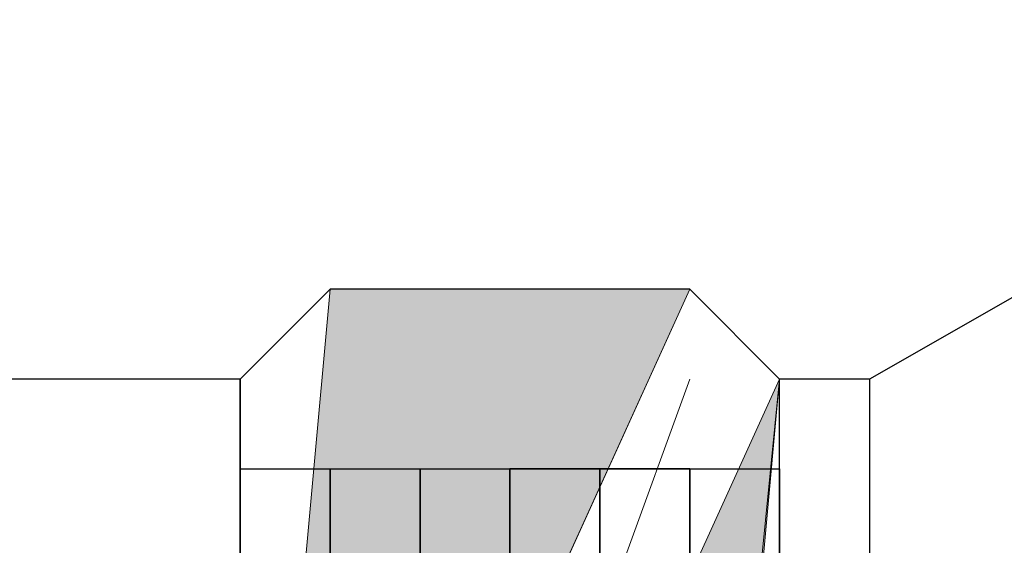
# Model space of a CAD drawing. Header units: millimetres. Extents: x 0 to 420, y 0 to 297.
# Tile 29 of 100: x 66.91 to 67.374, y 194.782 to 195.03. Entities that reach past the tile are written whole.
import ezdxf

# ---------------------------------------------------------------- set-up
doc = ezdxf.new("R2010")
doc.units = ezdxf.units.MM
doc.layers.add('FILL_FFFFFF', color=7, linetype='Continuous', true_color=0xffffff)
doc.layers.add('LINE_FFFFFF', color=7, linetype='Continuous', true_color=0xffffff)
doc.layers.add('LINE_000000', color=7, linetype='Continuous')

msp = doc.modelspace()

# ---------------------------------------------------------------- hatches: boundary and pattern name
at = {"layer": 'FILL_FFFFFF'}
h = msp.add_hatch(color=7, dxfattribs=at)
h.dxf.hatch_style = 1
h.paths.add_polyline_path([(67.05601, 194.90266), (67.01367, 194.43699), (67.22533, 194.90266), (67.05601, 194.90266)])
h = msp.add_hatch(color=7, dxfattribs=at)
h.dxf.hatch_style = 1
h.paths.add_polyline_path([(67.22533, 194.39466), (67.26766, 194.86033), (67.05601, 194.39466), (67.22533, 194.39466)])

# ---------------------------------------------------------------- linework, layer by layer
at = {"layer": 'LINE_000000', "lineweight": 25}
for p, q in [((67.01367, 194.86033), (66.84435, 194.86033)), ((67.01367, 194.818), (67.01367, 194.86033)), ((67.01367, 194.86033), (67.01367, 194.86033)), ((67.01367, 194.818), (67.01367, 194.86033)), ((67.01367, 194.86033), (67.01367, 194.86033)), ((67.01367, 194.86033), (67.01367, 194.818)), ((67.26766, 194.43699), (67.26766, 194.86033)), ((67.31002, 194.86033), (67.31002, 194.47932)), ((67.01367, 194.77566), (67.01367, 194.818)), ((67.01367, 194.818), (67.01367, 194.818)), ((67.01367, 194.818), (67.01367, 194.77566)), ((67.01367, 194.818), (67.01367, 194.47932)), ((67.01367, 194.818), (67.01367, 194.818)), ((67.01367, 194.818), (67.01367, 194.818)), ((67.01367, 194.47932), (67.01367, 194.818)), ((67.01367, 194.818), (67.01367, 194.818)), ((67.01367, 194.77566), (67.01367, 194.818)), ((67.01367, 194.818), (67.01367, 194.818)), ((67.01367, 194.818), (67.01367, 194.77566)), ((67.01367, 194.818), (67.01367, 194.818)), ((67.01367, 194.818), (67.01367, 194.818)), ((67.01367, 194.64867), (67.01367, 194.818)), ((67.01367, 194.818), (67.01367, 194.818)), ((67.01367, 194.818), (67.05601, 194.818)), ((67.01367, 194.77566), (67.01367, 194.818)), ((67.01367, 194.818), (67.01367, 194.818)), ((67.01367, 194.818), (67.01367, 194.77566)), ((67.05601, 194.77566), (67.05601, 194.818)), ((67.05601, 194.818), (67.05601, 194.818)), ((67.05601, 194.818), (67.05601, 194.77566)), ((67.05601, 194.77566), (67.05601, 194.818)), ((67.05601, 194.818), (67.05601, 194.818)), ((67.05601, 194.818), (67.05601, 194.77566)), ((67.05601, 194.77566), (67.05601, 194.818)), ((67.05601, 194.818), (67.05601, 194.818)), ((67.05601, 194.818), (67.05601, 194.77566)), ((67.05601, 194.77566), (67.05601, 194.818)), ((67.05601, 194.818), (67.05601, 194.818)), ((67.05601, 194.818), (67.05601, 194.77566)), ((67.05601, 194.818), (67.05601, 194.818)), ((67.05601, 194.818), (67.05601, 194.818)), ((67.05601, 194.818), (67.05601, 194.818)), ((67.05601, 194.818), (67.05601, 194.818)), ((67.05601, 194.818), (67.05601, 194.818)), ((67.05601, 194.818), (67.09834, 194.818)), ((67.05601, 194.77566), (67.05601, 194.818)), ((67.05601, 194.818), (67.05601, 194.818)), ((67.05601, 194.818), (67.05601, 194.77566)), ((67.09834, 194.77566), (67.09834, 194.818)), ((67.09834, 194.818), (67.09834, 194.818)), ((67.09834, 194.818), (67.09834, 194.77566)), ((67.09834, 194.77566), (67.09834, 194.818)), ((67.09834, 194.818), (67.09834, 194.818)), ((67.09834, 194.818), (67.09834, 194.77566)), ((67.09834, 194.77566), (67.09834, 194.818)), ((67.09834, 194.818), (67.09834, 194.818)), ((67.09834, 194.818), (67.14067, 194.818)), ((67.09834, 194.77566), (67.09834, 194.818)), ((67.09834, 194.818), (67.09834, 194.818)), ((67.09834, 194.818), (67.09834, 194.77566)), ((67.09834, 194.818), (67.09834, 194.818)), ((67.09834, 194.818), (67.09834, 194.77566)), ((67.09834, 194.77566), (67.09834, 194.818)), ((67.09834, 194.818), (67.09834, 194.818)), ((67.09834, 194.818), (67.09834, 194.818)), ((67.09834, 194.818), (67.09834, 194.818)), ((67.09834, 194.818), (67.09834, 194.818)), ((67.09834, 194.818), (67.14067, 194.818)), ((67.09834, 194.818), (67.09834, 194.818)), ((67.09834, 194.818), (67.09834, 194.818)), ((67.09834, 194.77566), (67.09834, 194.818)), ((67.09834, 194.818), (67.09834, 194.818)), ((67.09834, 194.818), (67.09834, 194.77566)), ((67.09834, 194.77566), (67.09834, 194.818)), ((67.09834, 194.818), (67.09834, 194.818)), ((67.09834, 194.818), (67.09834, 194.77566)), ((67.14067, 194.77566), (67.14067, 194.818)), ((67.14067, 194.818), (67.14067, 194.818)), ((67.14067, 194.818), (67.14067, 194.77566)), ((67.14067, 194.818), (67.14067, 194.818)), ((67.14067, 194.818), (67.14067, 194.77566)), ((67.183, 194.818), (67.14067, 194.818)), ((67.14067, 194.818), (67.14067, 194.818)), ((67.14067, 194.818), (67.14067, 194.77566)), ((67.14067, 194.77566), (67.14067, 194.818)), ((67.14067, 194.818), (67.14067, 194.818)), ((67.14067, 194.818), (67.14067, 194.77566)), ((67.14067, 194.818), (67.14067, 194.818)), ((67.14067, 194.818), (67.14067, 194.77566)), ((67.14067, 194.77566), (67.14067, 194.818)), ((67.14067, 194.818), (67.14067, 194.818)), ((67.14067, 194.818), (67.14067, 194.818)), ((67.14067, 194.818), (67.14067, 194.818)), ((67.14067, 194.818), (67.14067, 194.818)), ((67.14067, 194.818), (67.14067, 194.818)), ((67.14067, 194.818), (67.183, 194.818)), ((67.14067, 194.77566), (67.14067, 194.818)), ((67.14067, 194.818), (67.14067, 194.818)), ((67.14067, 194.818), (67.14067, 194.77566)), ((67.183, 194.77566), (67.183, 194.818)), ((67.183, 194.818), (67.183, 194.818)), ((67.183, 194.77566), (67.183, 194.818)), ((67.183, 194.818), (67.183, 194.818)), ((67.183, 194.818), (67.183, 194.77566)), ((67.183, 194.77566), (67.183, 194.818)), ((67.183, 194.818), (67.183, 194.818)), ((67.183, 194.818), (67.183, 194.77566)), ((67.183, 194.818), (67.183, 194.818)), ((67.183, 194.818), (67.183, 194.77566)), ((67.183, 194.77566), (67.183, 194.818)), ((67.183, 194.818), (67.183, 194.818)), ((67.22533, 194.818), (67.183, 194.818)), ((67.183, 194.818), (67.183, 194.818)), ((67.183, 194.818), (67.183, 194.77566)), ((67.183, 194.818), (67.183, 194.818)), ((67.183, 194.818), (67.183, 194.818)), ((67.183, 194.818), (67.183, 194.818)), ((67.183, 194.818), (67.183, 194.818)), ((67.183, 194.818), (67.22533, 194.818)), ((67.183, 194.77566), (67.183, 194.818)), ((67.183, 194.818), (67.183, 194.818)), ((67.183, 194.818), (67.183, 194.77566)), ((67.22533, 194.77566), (67.22533, 194.818)), ((67.22533, 194.818), (67.22533, 194.818)), ((67.22533, 194.818), (67.22533, 194.77566)), ((67.22533, 194.818), (67.22533, 194.818)), ((67.22533, 194.818), (67.22533, 194.77566)), ((67.22533, 194.77566), (67.22533, 194.818)), ((67.22533, 194.818), (67.22533, 194.818)), ((67.22533, 194.818), (67.22533, 194.77566)), ((67.22533, 194.818), (67.22533, 194.818)), ((67.22533, 194.77566), (67.22533, 194.818)), ((67.22533, 194.818), (67.22533, 194.818)), ((67.22533, 194.818), (67.22533, 194.77566)), ((67.22533, 194.77566), (67.22533, 194.818)), ((67.22533, 194.818), (67.22533, 194.818)), ((67.22533, 194.818), (67.22533, 194.818)), ((67.22533, 194.818), (67.22533, 194.818)), ((67.22533, 194.818), (67.22533, 194.818)), ((67.22533, 194.818), (67.22533, 194.818)), ((67.22533, 194.818), (67.26766, 194.818)), ((67.22533, 194.818), (67.22533, 194.818)), ((67.26766, 194.818), (67.26766, 194.47932))]:
    msp.add_line(p, q, dxfattribs=at)
for points in [[(67.60634, 195.02965), (67.31002, 194.86033), (67.26766, 194.86033), (67.22533, 194.90266), (67.05601, 194.90266), (67.01367, 194.86033), (67.01367, 194.43699), (67.05601, 194.39466), (67.22533, 194.39466), (67.26766, 194.43699), (67.31002, 194.47932), (67.64867, 194.43699)], [(67.183, 194.77566), (67.183, 194.818), (67.22533, 194.818)]]:
    msp.add_lwpolyline(points, dxfattribs=at)
msp.add_lwpolyline([(67.183, 194.77566), (67.183, 194.818), (67.183, 194.77566)], close=True, dxfattribs=at)
at = {"layer": 'LINE_FFFFFF', "lineweight": 0}
for p, q in [((67.01367, 194.43699), (67.22533, 194.90266)), ((67.22533, 194.86033), (67.05601, 194.39466)), ((67.26766, 194.86033), (67.22533, 194.43699))]:
    msp.add_line(p, q, dxfattribs=at)
msp.add_lwpolyline([(67.05601, 194.90266), (67.01367, 194.86033), (67.01367, 194.43699)], dxfattribs=at)
for points in [[(67.05601, 194.90266), (67.01367, 194.43699), (67.22533, 194.90266), (67.05601, 194.90266)], [(67.22533, 194.39466), (67.26766, 194.86033), (67.05601, 194.39466), (67.22533, 194.39466)]]:
    msp.add_lwpolyline(points, close=True, dxfattribs=at)

doc.saveas('drawing.dxf')
